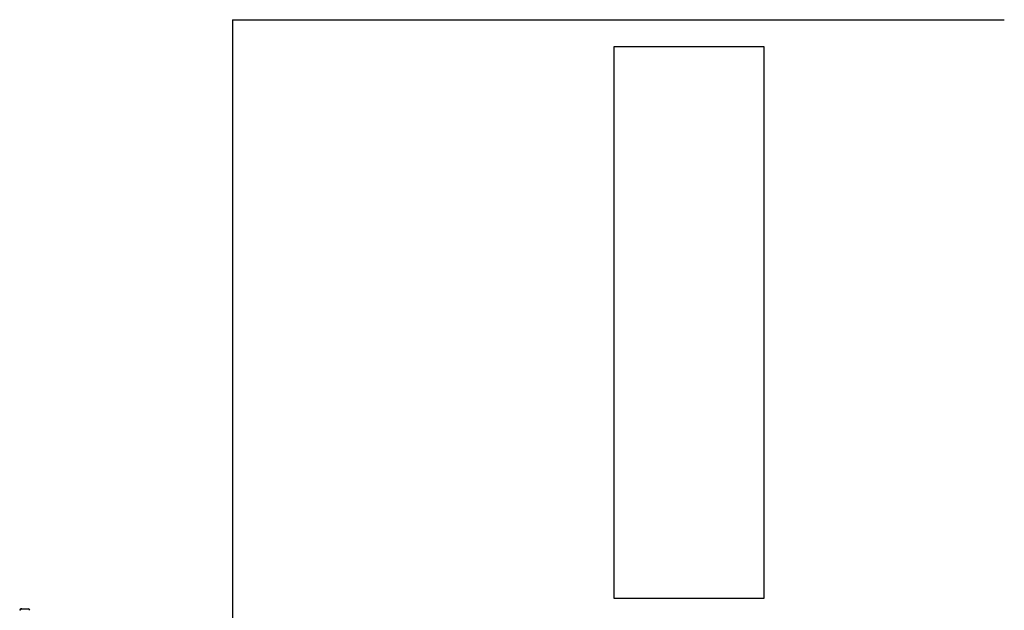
# Model space of a CAD drawing. Header units: inches. Extents: x 0 to 29700, y -16 to 21000.
# Tile 130 of 213: x 8457 to 9970, y 15864 to 16771. Entities that reach past the tile are written whole.
import ezdxf

# ---------------------------------------------------------------- set-up
doc = ezdxf.new("R2010")
doc.units = ezdxf.units.IN
doc.layers.add('1', color=7, linetype='Continuous', true_color=0xffffff)

msp = doc.modelspace()

# ---------------------------------------------------------------- linework, layer by layer
at = {"layer": '1', "color": 2, "linetype": 'Continuous', "lineweight": 25}
for p, q in [((8784.127, 16770.9), (8784.127, 15820.9)), ((8784.127, 16770.9), (9969.905, 16770.9)), ((9370.127, 15881.9), (9370.127, 16729.9)), ((9370.127, 16729.9), (9600.127, 16729.9)), ((9600.127, 16729.9), (9600.127, 15881.9)), ((9600.127, 15881.9), (9370.127, 15881.9)), ((8457.926, 15864.3), (8457.162, 15864.3)), ((8457.926, 15864.3), (8457.162, 15864.3)), ((8460.122, 15866.2), (8459.358, 15866.2)), ((8460.122, 15866.2), (8459.358, 15866.2)), ((8460.122, 15866.2), (8470.008, 15866.2)), ((8460.122, 15866.2), (8470.008, 15866.2))]:
    msp.add_line(p, q, dxfattribs=at)
for centre, start, end in [((8459.246, 15863.8), 90, 175), ((8459.246, 15863.8), 90, 175), ((8470.008, 15863.8), 5, 90), ((8470.008, 15863.8), 5, 90)]:
    msp.add_arc(centre, 2.4, start, end, dxfattribs=at)
for points, knots in [([(8459.358, 15866.2), (8459.231, 15866.2), (8459.104, 15866.189), (8458.856, 15866.143), (8458.733, 15866.11), (8458.552, 15866.042), (8458.493, 15866.017), (8458.377, 15865.961), (8458.32, 15865.931), (8458.155, 15865.832), (8458.049, 15865.756), (8457.924, 15865.649), (8457.9, 15865.627), (8457.852, 15865.582), (8457.781, 15865.512), (8457.715, 15865.439), (8457.589, 15865.286), (8457.513, 15865.177), (8457.429, 15865.03), (8457.413, 15865), (8457.382, 15864.94), (8457.367, 15864.91), (8457.324, 15864.818), (8457.297, 15864.756), (8457.227, 15864.566), (8457.189, 15864.435), (8457.162, 15864.3)], [0, 0, 0, 0, 0.125, 0.125, 0.25, 0.25, 0.3125, 0.3125, 0.375, 0.375, 0.5, 0.5, 0.53125, 0.53125, 0.5625, 0.625, 0.625, 0.75, 0.75, 0.78125, 0.78125, 0.8125, 0.8125, 0.875, 0.875, 1, 1, 1, 1]), ([(8459.358, 15866.2), (8459.231, 15866.2), (8459.104, 15866.189), (8458.856, 15866.143), (8458.733, 15866.11), (8458.552, 15866.042), (8458.493, 15866.017), (8458.377, 15865.961), (8458.32, 15865.931), (8458.155, 15865.832), (8458.049, 15865.756), (8457.924, 15865.649), (8457.9, 15865.627), (8457.852, 15865.582), (8457.781, 15865.512), (8457.715, 15865.439), (8457.589, 15865.286), (8457.513, 15865.177), (8457.429, 15865.03), (8457.413, 15865), (8457.382, 15864.94), (8457.367, 15864.91), (8457.324, 15864.818), (8457.297, 15864.756), (8457.227, 15864.566), (8457.189, 15864.435), (8457.162, 15864.3)], [0, 0, 0, 0, 0.125, 0.125, 0.25, 0.25, 0.3125, 0.3125, 0.375, 0.375, 0.5, 0.5, 0.53125, 0.53125, 0.5625, 0.625, 0.625, 0.75, 0.75, 0.78125, 0.78125, 0.8125, 0.8125, 0.875, 0.875, 1, 1, 1, 1]), ([(8457.926, 15864.3), (8457.953, 15864.435), (8457.99, 15864.566), (8458.061, 15864.756), (8458.087, 15864.818), (8458.13, 15864.91), (8458.145, 15864.94), (8458.177, 15865), (8458.193, 15865.03), (8458.277, 15865.177), (8458.353, 15865.286), (8458.479, 15865.439), (8458.523, 15865.488), (8458.592, 15865.559), (8458.616, 15865.582), (8458.664, 15865.627), (8458.688, 15865.649), (8458.813, 15865.757), (8458.919, 15865.832), (8459.085, 15865.931), (8459.141, 15865.961), (8459.228, 15866.003), (8459.257, 15866.016), (8459.317, 15866.042), (8459.347, 15866.054), (8459.497, 15866.11), (8459.62, 15866.144), (8459.868, 15866.189), (8459.994, 15866.2), (8460.122, 15866.2)], [0, 0, 0, 0, 0.125, 0.125, 0.1875, 0.1875, 0.21875, 0.21875, 0.25, 0.25, 0.375, 0.375, 0.4375, 0.4375, 0.46875, 0.46875, 0.5, 0.5, 0.625, 0.625, 0.6875, 0.6875, 0.71875, 0.71875, 0.75, 0.75, 0.875, 0.875, 1, 1, 1, 1]), ([(8457.926, 15864.3), (8457.953, 15864.435), (8457.99, 15864.566), (8458.061, 15864.756), (8458.087, 15864.818), (8458.13, 15864.91), (8458.145, 15864.94), (8458.177, 15865), (8458.193, 15865.03), (8458.277, 15865.177), (8458.353, 15865.286), (8458.479, 15865.439), (8458.523, 15865.488), (8458.592, 15865.559), (8458.616, 15865.582), (8458.664, 15865.627), (8458.688, 15865.649), (8458.813, 15865.757), (8458.919, 15865.832), (8459.085, 15865.931), (8459.141, 15865.961), (8459.228, 15866.003), (8459.257, 15866.016), (8459.317, 15866.042), (8459.347, 15866.054), (8459.497, 15866.11), (8459.62, 15866.144), (8459.868, 15866.189), (8459.994, 15866.2), (8460.122, 15866.2)], [0, 0, 0, 0, 0.125, 0.125, 0.1875, 0.1875, 0.21875, 0.21875, 0.25, 0.25, 0.375, 0.375, 0.4375, 0.4375, 0.46875, 0.46875, 0.5, 0.5, 0.625, 0.625, 0.6875, 0.6875, 0.71875, 0.71875, 0.75, 0.75, 0.875, 0.875, 1, 1, 1, 1])]:
    msp.add_open_spline(points, degree=3, knots=knots, dxfattribs=at)

doc.saveas('drawing.dxf')
